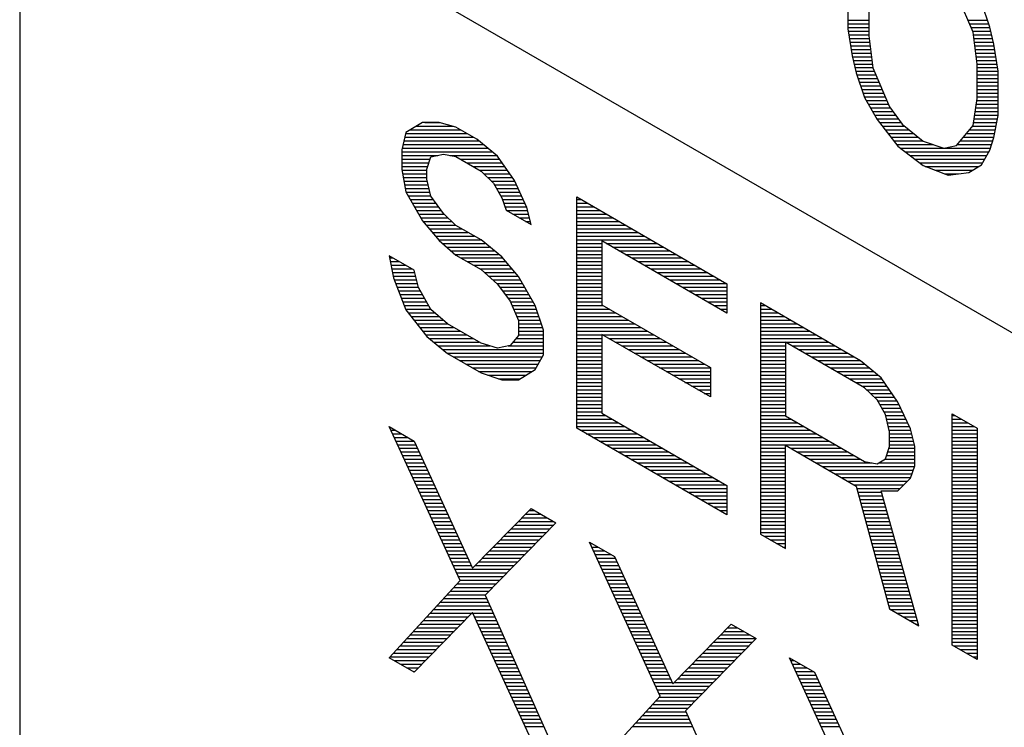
# Model space of a CAD drawing. Header units: millimetres. Extents: x 0 to 420, y -116 to 297.
# Tile 62 of 73: x 302.5 to 313.81, y 202.44 to 210.56. Entities that reach past the tile are written whole.
import ezdxf

# ---------------------------------------------------------------- set-up
doc = ezdxf.new("R2010")
doc.units = ezdxf.units.MM
doc.header["$LTSCALE"] = 23.1
doc.layers.get('0').update_dxf_attribs({"linetype": 'CONTINUOUS'})

msp = doc.modelspace()

# ---------------------------------------------------------------- linework, layer by layer
at = {"color": 7, "linetype": 'Continuous'}
for p, q in [((302.504, 235.999), (302.504, 200.072)), ((306.746, 211.095), (333.178, 195.835)), ((312.013, 210.962), (312.013, 210.454)), ((313.449, 210.415), (313.258, 210.865)), ((312.252, 210.768), (312.252, 210.373)), ((313.641, 210.474), (313.545, 210.755)), ((312.013, 210.454), (312.061, 210.144)), ((313.497, 210.049), (313.449, 210.415)), ((313.688, 210.277), (313.641, 210.474)), ((312.252, 210.373), (312.3, 210.006)), ((313.736, 209.967), (313.688, 210.277)), ((312.061, 210.144), (312.108, 209.947)), ((313.497, 209.654), (313.497, 210.049)), ((312.108, 209.947), (312.204, 209.666)), ((312.3, 210.006), (312.491, 209.557)), ((313.736, 209.459), (313.736, 209.967)), ((312.204, 209.666), (312.348, 209.414)), ((313.449, 209.343), (313.497, 209.654)), ((312.491, 209.557), (312.635, 209.361)), ((307.129, 209.378), (306.938, 209.263)), ((307.321, 209.38), (307.129, 209.378)), ((307.512, 209.326), (307.321, 209.38)), ((312.348, 209.414), (312.587, 209.106)), ((312.635, 209.361), (312.875, 209.166)), ((313.688, 209.205), (313.736, 209.459)), ((306.938, 209.263), (306.89, 209.064)), ((307.752, 209.188), (307.512, 209.326)), ((313.258, 209.115), (313.449, 209.343)), ((307.991, 208.993), (307.752, 209.188)), ((312.875, 209.166), (313.114, 209.085)), ((313.641, 209.063), (313.688, 209.205)), ((306.89, 209.064), (306.89, 208.839)), ((312.587, 209.106), (312.875, 208.884)), ((313.114, 209.085), (313.258, 209.115)), ((313.545, 208.892), (313.641, 209.063)), ((307.177, 208.842), (307.225, 208.984)), ((307.225, 208.984), (307.369, 209.014)), ((307.369, 209.014), (307.512, 208.987)), ((307.512, 208.987), (307.8, 208.822)), ((308.183, 208.713), (307.991, 208.993)), ((306.89, 208.839), (306.938, 208.585)), ((307.177, 208.729), (307.177, 208.842)), ((307.8, 208.822), (307.943, 208.682)), ((312.875, 208.884), (313.162, 208.775)), ((313.162, 208.775), (313.401, 208.806)), ((313.401, 208.806), (313.545, 208.892)), ((307.225, 208.532), (307.177, 208.729)), ((307.943, 208.682), (308.039, 208.514)), ((308.326, 208.405), (308.183, 208.713)), ((306.938, 208.585), (307.129, 208.249)), ((307.369, 208.336), (307.225, 208.532)), ((308.039, 208.514), (308.087, 208.373)), ((308.901, 205.871), (308.901, 208.525)), ((308.901, 208.525), (310.624, 207.529)), ((308.087, 208.373), (308.374, 208.208)), ((308.374, 208.208), (308.326, 208.405)), ((307.129, 208.249), (307.321, 208.025)), ((307.512, 208.197), (307.369, 208.336)), ((307.8, 208.031), (307.512, 208.197)), ((307.321, 208.025), (307.512, 207.858)), ((308.039, 207.836), (307.8, 208.031)), ((309.188, 208.02), (309.188, 207.286)), ((310.624, 207.191), (309.188, 208.02)), ((306.746, 207.849), (306.794, 207.595)), ((307.033, 207.683), (306.746, 207.849)), ((307.512, 207.858), (307.8, 207.692)), ((308.23, 207.613), (308.039, 207.836)), ((307.081, 207.486), (307.033, 207.683)), ((307.8, 207.692), (307.991, 207.525)), ((306.794, 207.595), (306.938, 207.23)), ((308.422, 207.277), (308.23, 207.613)), ((307.225, 207.234), (307.081, 207.486)), ((307.991, 207.525), (308.135, 207.329)), ((310.624, 207.529), (310.624, 207.191)), ((308.135, 207.329), (308.23, 207.105)), ((306.938, 207.23), (307.177, 206.922)), ((307.416, 207.067), (307.225, 207.234)), ((308.518, 206.995), (308.422, 207.277)), ((309.188, 207.286), (310.433, 206.567)), ((311.007, 207.308), (311.007, 204.655)), ((312.156, 206.645), (311.007, 207.308)), ((308.23, 207.105), (308.23, 206.935)), ((307.8, 206.845), (307.416, 207.067)), ((308.518, 206.713), (308.518, 206.995)), ((307.177, 206.922), (307.416, 206.728)), ((308.23, 206.935), (308.135, 206.821)), ((309.188, 206.947), (309.188, 206.044)), ((310.433, 206.229), (309.188, 206.947)), ((307.991, 206.791), (307.8, 206.845)), ((308.135, 206.821), (307.991, 206.791)), ((311.295, 206.86), (311.295, 206.013)), ((312.204, 206.335), (311.295, 206.86)), ((307.416, 206.728), (307.8, 206.507)), ((308.422, 206.543), (308.518, 206.713)), ((308.23, 206.427), (308.422, 206.543)), ((310.433, 206.567), (310.433, 206.229)), ((312.396, 206.45), (312.156, 206.645)), ((307.8, 206.507), (308.039, 206.425)), ((308.039, 206.425), (308.23, 206.427)), ((312.587, 206.17), (312.396, 206.45)), ((312.348, 206.196), (312.204, 206.335)), ((312.444, 206.027), (312.348, 206.196)), ((312.731, 205.862), (312.587, 206.17)), ((309.188, 206.044), (310.624, 205.215)), ((311.295, 206.013), (312.204, 205.488)), ((312.491, 205.83), (312.444, 206.027)), ((313.21, 203.383), (313.21, 206.037)), ((313.21, 206.037), (313.497, 205.871)), ((307.56, 204.122), (306.746, 205.89)), ((306.746, 205.89), (307.033, 205.724)), ((310.624, 204.876), (308.901, 205.871)), ((312.779, 205.665), (312.731, 205.862)), ((313.497, 205.871), (313.497, 203.217)), ((312.491, 205.661), (312.491, 205.83)), ((307.033, 205.724), (307.704, 204.264)), ((311.295, 204.489), (311.295, 205.675)), ((311.295, 205.675), (312.108, 205.205)), ((312.444, 205.519), (312.491, 205.661)), ((312.779, 205.439), (312.779, 205.665)), ((312.348, 205.462), (312.444, 205.519)), ((312.204, 205.488), (312.348, 205.462)), ((312.731, 205.297), (312.779, 205.439)), ((312.587, 205.154), (312.731, 205.297)), ((310.624, 205.215), (310.624, 204.876)), ((312.108, 205.205), (312.491, 203.798)), ((312.396, 205.152), (312.587, 205.154)), ((312.827, 203.604), (312.396, 205.152)), ((307.704, 204.264), (308.374, 204.95)), ((308.374, 204.95), (308.661, 204.784)), ((308.661, 204.784), (307.847, 203.956)), ((311.007, 204.655), (311.295, 204.489)), ((309.858, 202.795), (309.044, 204.563)), ((309.044, 204.563), (309.332, 204.397)), ((309.332, 204.397), (310.002, 202.938)), ((306.746, 203.236), (307.56, 204.122)), ((307.847, 203.956), (308.661, 202.131)), ((307.704, 203.756), (307.033, 203.071)), ((308.374, 202.297), (307.704, 203.756)), ((312.491, 203.798), (312.827, 203.604)), ((310.002, 202.938), (310.672, 203.623)), ((310.672, 203.623), (310.959, 203.458)), ((310.959, 203.458), (310.146, 202.629)), ((313.497, 203.217), (313.21, 203.383)), ((307.033, 203.071), (306.746, 203.236)), ((312.156, 201.468), (311.342, 203.236)), ((311.342, 203.236), (311.63, 203.071)), ((311.63, 203.071), (312.3, 201.611)), ((309.044, 201.91), (309.858, 202.795)), ((310.146, 202.629), (310.959, 200.804))]:
    msp.add_line(p, q, dxfattribs=at)
at = {"color": 2, "linetype": 'Continuous'}
for p, q in [((312.013, 210.554), (312.252, 210.554)), ((312.013, 210.512), (312.252, 210.512)), ((313.39, 210.554), (313.613, 210.554)), ((313.408, 210.512), (313.628, 210.512)), ((312.013, 210.47), (312.252, 210.47)), ((312.017, 210.428), (312.252, 210.428)), ((312.023, 210.386), (312.252, 210.386)), ((313.426, 210.47), (313.642, 210.47)), ((313.444, 210.428), (313.652, 210.428)), ((313.453, 210.386), (313.662, 210.386)), ((312.03, 210.344), (312.256, 210.344)), ((312.036, 210.302), (312.261, 210.302)), ((313.458, 210.344), (313.672, 210.344)), ((313.464, 210.302), (313.682, 210.302)), ((312.043, 210.26), (312.267, 210.26)), ((312.049, 210.218), (312.272, 210.218)), ((312.056, 210.176), (312.278, 210.176)), ((313.469, 210.26), (313.691, 210.26)), ((313.475, 210.218), (313.698, 210.218)), ((313.48, 210.176), (313.704, 210.176)), ((312.063, 210.134), (312.283, 210.134)), ((312.073, 210.092), (312.289, 210.092)), ((312.083, 210.05), (312.294, 210.05)), ((313.486, 210.134), (313.711, 210.134)), ((313.491, 210.092), (313.717, 210.092)), ((313.497, 210.05), (313.723, 210.05)), ((312.094, 210.008), (312.3, 210.008)), ((312.104, 209.966), (312.317, 209.966)), ((313.497, 210.008), (313.73, 210.008)), ((313.497, 209.966), (313.736, 209.966)), ((312.116, 209.924), (312.335, 209.924)), ((312.131, 209.882), (312.353, 209.882)), ((312.145, 209.84), (312.371, 209.84)), ((313.497, 209.924), (313.736, 209.924)), ((313.497, 209.882), (313.736, 209.882)), ((313.497, 209.84), (313.736, 209.84)), ((312.159, 209.798), (312.389, 209.798)), ((312.174, 209.756), (312.406, 209.756)), ((312.188, 209.714), (312.424, 209.714)), ((313.497, 209.798), (313.736, 209.798)), ((313.497, 209.756), (313.736, 209.756)), ((313.497, 209.714), (313.736, 209.714)), ((312.202, 209.672), (312.442, 209.672)), ((312.225, 209.63), (312.46, 209.63)), ((312.249, 209.588), (312.478, 209.588)), ((313.487, 209.588), (313.736, 209.588)), ((313.493, 209.63), (313.736, 209.63)), ((313.497, 209.672), (313.736, 209.672)), ((312.273, 209.546), (312.499, 209.546)), ((312.296, 209.504), (312.53, 209.504)), ((313.474, 209.504), (313.736, 209.504)), ((313.48, 209.546), (313.736, 209.546)), ((307.155, 209.378), (307.328, 209.378)), ((312.32, 209.462), (312.561, 209.462)), ((312.344, 209.42), (312.592, 209.42)), ((312.376, 209.378), (312.622, 209.378)), ((313.454, 209.378), (313.721, 209.378)), ((313.461, 209.42), (313.729, 209.42)), ((313.467, 209.462), (313.736, 209.462)), ((306.935, 209.252), (307.64, 209.252)), ((306.99, 209.294), (307.568, 209.294)), ((307.06, 209.336), (307.477, 209.336)), ((312.408, 209.336), (312.666, 209.336)), ((312.441, 209.294), (312.717, 209.294)), ((312.474, 209.252), (312.769, 209.252)), ((313.373, 209.252), (313.697, 209.252)), ((313.408, 209.294), (313.705, 209.294)), ((313.444, 209.336), (313.713, 209.336)), ((306.915, 209.168), (307.776, 209.168)), ((306.925, 209.21), (307.713, 209.21)), ((312.506, 209.21), (312.82, 209.21)), ((312.539, 209.168), (312.872, 209.168)), ((313.303, 209.168), (313.676, 209.168)), ((313.338, 209.21), (313.689, 209.21)), ((306.89, 209.042), (307.931, 209.042)), ((306.895, 209.084), (307.879, 209.084)), ((306.905, 209.126), (307.828, 209.126)), ((312.572, 209.126), (312.992, 209.126)), ((312.616, 209.084), (313.648, 209.084)), ((312.67, 209.042), (313.629, 209.042)), ((313.267, 209.126), (313.662, 209.126)), ((306.89, 209), (307.303, 209)), ((306.89, 208.958), (307.216, 208.958)), ((306.89, 208.916), (307.202, 208.916)), ((307.443, 209), (307.982, 209)), ((307.563, 208.958), (308.015, 208.958)), ((307.636, 208.916), (308.044, 208.916)), ((312.724, 209), (313.605, 209)), ((312.779, 208.958), (313.582, 208.958)), ((312.833, 208.916), (313.558, 208.916)), ((306.89, 208.874), (307.188, 208.874)), ((306.891, 208.832), (307.177, 208.832)), ((307.708, 208.874), (308.072, 208.874)), ((307.781, 208.832), (308.101, 208.832)), ((312.9, 208.874), (313.515, 208.874)), ((313.01, 208.832), (313.445, 208.832)), ((306.899, 208.79), (307.177, 208.79)), ((306.907, 208.748), (307.177, 208.748)), ((306.915, 208.706), (307.183, 208.706)), ((307.832, 208.79), (308.13, 208.79)), ((307.875, 208.748), (308.159, 208.748)), ((307.918, 208.706), (308.186, 208.706)), ((313.121, 208.79), (313.282, 208.79)), ((306.923, 208.664), (307.193, 208.664)), ((306.931, 208.622), (307.203, 208.622)), ((306.941, 208.58), (307.213, 208.58)), ((307.953, 208.664), (308.205, 208.664)), ((307.977, 208.622), (308.225, 208.622)), ((308.001, 208.58), (308.244, 208.58)), ((306.964, 208.538), (307.224, 208.538)), ((306.988, 208.496), (307.251, 208.496)), ((308.025, 208.538), (308.264, 208.538)), ((308.045, 208.496), (308.284, 208.496)), ((308.901, 208.496), (308.95, 208.496)), ((307.012, 208.454), (307.282, 208.454)), ((307.036, 208.412), (307.313, 208.412)), ((307.06, 208.37), (307.344, 208.37)), ((308.059, 208.454), (308.303, 208.454)), ((308.074, 208.412), (308.323, 208.412)), ((308.092, 208.37), (308.335, 208.37)), ((308.901, 208.454), (309.023, 208.454)), ((308.901, 208.412), (309.095, 208.412)), ((308.901, 208.37), (309.168, 208.37)), ((307.084, 208.328), (307.377, 208.328)), ((307.108, 208.286), (307.42, 208.286)), ((307.133, 208.244), (307.464, 208.244)), ((308.165, 208.328), (308.345, 208.328)), ((308.238, 208.286), (308.355, 208.286)), ((308.311, 208.244), (308.365, 208.244)), ((308.901, 208.328), (309.241, 208.328)), ((308.901, 208.286), (309.314, 208.286)), ((308.901, 208.244), (309.386, 208.244)), ((307.169, 208.202), (307.507, 208.202)), ((307.205, 208.16), (307.576, 208.16)), ((307.241, 208.118), (307.649, 208.118)), ((308.901, 208.202), (309.459, 208.202)), ((308.901, 208.16), (309.532, 208.16)), ((308.901, 208.118), (309.605, 208.118)), ((307.277, 208.076), (307.721, 208.076)), ((307.313, 208.034), (307.794, 208.034)), ((308.901, 208.076), (309.677, 208.076)), ((308.901, 208.034), (309.75, 208.034)), ((307.359, 207.992), (307.847, 207.992)), ((307.407, 207.95), (307.899, 207.95)), ((307.455, 207.908), (307.951, 207.908)), ((308.901, 207.992), (309.188, 207.992)), ((308.901, 207.95), (309.188, 207.95)), ((308.901, 207.908), (309.188, 207.908)), ((309.236, 207.992), (309.823, 207.992)), ((309.309, 207.95), (309.895, 207.95)), ((309.381, 207.908), (309.968, 207.908)), ((306.751, 207.824), (306.789, 207.824)), ((306.759, 207.782), (306.861, 207.782)), ((307.503, 207.866), (308.002, 207.866)), ((307.571, 207.824), (308.049, 207.824)), ((307.644, 207.782), (308.085, 207.782)), ((308.901, 207.866), (309.188, 207.866)), ((308.901, 207.824), (309.188, 207.824)), ((308.901, 207.782), (309.188, 207.782)), ((309.454, 207.866), (310.041, 207.866)), ((309.527, 207.824), (310.114, 207.824)), ((309.6, 207.782), (310.186, 207.782)), ((306.767, 207.74), (306.934, 207.74)), ((306.775, 207.698), (307.007, 207.698)), ((307.717, 207.74), (308.121, 207.74)), ((307.789, 207.698), (308.157, 207.698)), ((308.901, 207.74), (309.188, 207.74)), ((308.901, 207.698), (309.188, 207.698)), ((309.672, 207.74), (310.259, 207.74)), ((309.745, 207.698), (310.332, 207.698)), ((306.783, 207.656), (307.04, 207.656)), ((306.791, 207.614), (307.05, 207.614)), ((306.803, 207.572), (307.06, 207.572)), ((307.841, 207.656), (308.193, 207.656)), ((307.889, 207.614), (308.229, 207.614)), ((307.937, 207.572), (308.254, 207.572)), ((308.901, 207.656), (309.188, 207.656)), ((308.901, 207.614), (309.188, 207.614)), ((308.901, 207.572), (309.188, 207.572)), ((309.818, 207.656), (310.405, 207.656)), ((309.891, 207.614), (310.477, 207.614)), ((309.963, 207.572), (310.55, 207.572)), ((306.82, 207.53), (307.071, 207.53)), ((306.836, 207.488), (307.081, 207.488)), ((306.853, 207.446), (307.104, 207.446)), ((307.985, 207.53), (308.278, 207.53)), ((308.018, 207.488), (308.301, 207.488)), ((308.049, 207.446), (308.325, 207.446)), ((308.901, 207.53), (309.188, 207.53)), ((308.901, 207.488), (309.188, 207.488)), ((308.901, 207.446), (309.188, 207.446)), ((310.036, 207.53), (310.623, 207.53)), ((310.109, 207.488), (310.624, 207.488)), ((310.182, 207.446), (310.624, 207.446)), ((306.869, 207.404), (307.128, 207.404)), ((306.886, 207.362), (307.152, 207.362)), ((308.08, 207.404), (308.349, 207.404)), ((308.111, 207.362), (308.373, 207.362)), ((308.901, 207.404), (309.188, 207.404)), ((308.901, 207.362), (309.188, 207.362)), ((310.254, 207.404), (310.624, 207.404)), ((310.327, 207.362), (310.624, 207.362)), ((306.902, 207.32), (307.176, 207.32)), ((306.919, 207.278), (307.2, 207.278)), ((306.935, 207.236), (307.223, 207.236)), ((308.139, 207.32), (308.397, 207.32)), ((308.157, 207.278), (308.421, 207.278)), ((308.174, 207.236), (308.436, 207.236)), ((308.901, 207.32), (309.188, 207.32)), ((308.901, 207.278), (309.201, 207.278)), ((308.901, 207.236), (309.274, 207.236)), ((310.4, 207.32), (310.624, 207.32)), ((310.473, 207.278), (310.624, 207.278)), ((310.545, 207.236), (310.624, 207.236)), ((311.007, 207.278), (311.059, 207.278)), ((311.007, 207.236), (311.132, 207.236)), ((306.966, 207.194), (307.27, 207.194)), ((306.998, 207.152), (307.318, 207.152)), ((307.031, 207.11), (307.366, 207.11)), ((308.192, 207.194), (308.45, 207.194)), ((308.21, 207.152), (308.464, 207.152)), ((308.228, 207.11), (308.479, 207.11)), ((308.901, 207.194), (309.347, 207.194)), ((308.901, 207.152), (309.42, 207.152)), ((308.901, 207.11), (309.492, 207.11)), ((310.618, 207.194), (310.624, 207.194)), ((311.007, 207.194), (311.205, 207.194)), ((311.007, 207.152), (311.278, 207.152)), ((311.007, 207.11), (311.35, 207.11)), ((307.064, 207.068), (307.415, 207.068)), ((307.096, 207.026), (307.486, 207.026)), ((308.23, 207.068), (308.493, 207.068)), ((308.23, 207.026), (308.507, 207.026)), ((308.901, 207.068), (309.565, 207.068)), ((308.901, 207.026), (309.638, 207.026)), ((311.007, 207.068), (311.423, 207.068)), ((311.007, 207.026), (311.496, 207.026)), ((307.129, 206.984), (307.559, 206.984)), ((307.162, 206.942), (307.632, 206.942)), ((307.204, 206.9), (307.705, 206.9)), ((308.201, 206.9), (308.518, 206.9)), ((308.23, 206.984), (308.518, 206.984)), ((308.23, 206.942), (308.518, 206.942)), ((308.901, 206.984), (309.711, 206.984)), ((308.901, 206.942), (309.188, 206.942)), ((308.901, 206.9), (309.188, 206.9)), ((309.197, 206.942), (309.783, 206.942)), ((309.269, 206.9), (309.856, 206.9)), ((311.007, 206.984), (311.569, 206.984)), ((311.007, 206.942), (311.641, 206.942)), ((311.007, 206.9), (311.714, 206.9)), ((307.256, 206.858), (307.777, 206.858)), ((307.308, 206.816), (307.903, 206.816)), ((307.359, 206.774), (308.518, 206.774)), ((308.11, 206.816), (308.518, 206.816)), ((308.166, 206.858), (308.518, 206.858)), ((308.901, 206.858), (309.188, 206.858)), ((308.901, 206.816), (309.188, 206.816)), ((308.901, 206.774), (309.188, 206.774)), ((309.342, 206.858), (309.929, 206.858)), ((309.415, 206.816), (310.002, 206.816)), ((309.488, 206.774), (310.074, 206.774)), ((311.007, 206.858), (311.787, 206.858)), ((311.007, 206.816), (311.295, 206.816)), ((311.007, 206.774), (311.295, 206.774)), ((311.371, 206.816), (311.86, 206.816)), ((311.443, 206.774), (311.932, 206.774)), ((307.411, 206.732), (308.518, 206.732)), ((307.482, 206.69), (308.505, 206.69)), ((307.554, 206.648), (308.481, 206.648)), ((308.901, 206.732), (309.188, 206.732)), ((308.901, 206.69), (309.188, 206.69)), ((308.901, 206.648), (309.188, 206.648)), ((309.56, 206.732), (310.147, 206.732)), ((309.633, 206.69), (310.22, 206.69)), ((309.706, 206.648), (310.293, 206.648)), ((311.007, 206.732), (311.295, 206.732)), ((311.007, 206.69), (311.295, 206.69)), ((311.007, 206.648), (311.295, 206.648)), ((311.516, 206.732), (312.005, 206.732)), ((311.589, 206.69), (312.078, 206.69)), ((311.662, 206.648), (312.151, 206.648)), ((307.627, 206.606), (308.458, 206.606)), ((307.7, 206.564), (308.434, 206.564)), ((308.901, 206.606), (309.188, 206.606)), ((308.901, 206.564), (309.188, 206.564)), ((309.779, 206.606), (310.365, 206.606)), ((309.851, 206.564), (310.433, 206.564)), ((311.007, 206.606), (311.295, 206.606)), ((311.007, 206.564), (311.295, 206.564)), ((311.734, 206.606), (312.204, 206.606)), ((311.807, 206.564), (312.256, 206.564)), ((307.773, 206.522), (308.388, 206.522)), ((307.877, 206.48), (308.318, 206.48)), ((308, 206.438), (308.249, 206.438)), ((308.901, 206.522), (309.188, 206.522)), ((308.901, 206.48), (309.188, 206.48)), ((308.901, 206.438), (309.188, 206.438)), ((309.924, 206.522), (310.433, 206.522)), ((309.997, 206.48), (310.433, 206.48)), ((310.07, 206.438), (310.433, 206.438)), ((311.007, 206.522), (311.295, 206.522)), ((311.007, 206.48), (311.295, 206.48)), ((311.007, 206.438), (311.295, 206.438)), ((311.88, 206.522), (312.307, 206.522)), ((311.953, 206.48), (312.359, 206.48)), ((312.025, 206.438), (312.404, 206.438)), ((308.901, 206.396), (309.188, 206.396)), ((308.901, 206.354), (309.188, 206.354)), ((308.901, 206.312), (309.188, 206.312)), ((310.142, 206.396), (310.433, 206.396)), ((310.215, 206.354), (310.433, 206.354)), ((310.288, 206.312), (310.433, 206.312)), ((311.007, 206.396), (311.295, 206.396)), ((311.007, 206.354), (311.295, 206.354)), ((311.007, 206.312), (311.295, 206.312)), ((312.098, 206.396), (312.433, 206.396)), ((312.171, 206.354), (312.461, 206.354)), ((312.228, 206.312), (312.49, 206.312)), ((308.901, 206.27), (309.188, 206.27)), ((308.901, 206.228), (309.188, 206.228)), ((310.361, 206.27), (310.433, 206.27)), ((311.007, 206.27), (311.295, 206.27)), ((311.007, 206.228), (311.295, 206.228)), ((312.271, 206.27), (312.519, 206.27)), ((312.314, 206.228), (312.548, 206.228)), ((308.901, 206.186), (309.188, 206.186)), ((308.901, 206.144), (309.188, 206.144)), ((308.901, 206.102), (309.188, 206.102)), ((311.007, 206.186), (311.295, 206.186)), ((311.007, 206.144), (311.295, 206.144)), ((311.007, 206.102), (311.295, 206.102)), ((312.353, 206.186), (312.576, 206.186)), ((312.377, 206.144), (312.599, 206.144)), ((312.401, 206.102), (312.619, 206.102)), ((308.901, 206.06), (309.188, 206.06)), ((308.901, 206.018), (309.232, 206.018)), ((308.901, 205.976), (309.305, 205.976)), ((311.007, 206.06), (311.295, 206.06)), ((311.007, 206.018), (311.295, 206.018)), ((311.007, 205.976), (311.359, 205.976)), ((312.425, 206.06), (312.638, 206.06)), ((312.446, 206.018), (312.658, 206.018)), ((312.456, 205.976), (312.678, 205.976)), ((313.21, 206.018), (313.242, 206.018)), ((313.21, 205.976), (313.315, 205.976)), ((308.901, 205.934), (309.378, 205.934)), ((308.901, 205.892), (309.451, 205.892)), ((311.007, 205.934), (311.432, 205.934)), ((311.007, 205.892), (311.504, 205.892)), ((312.466, 205.934), (312.697, 205.934)), ((312.476, 205.892), (312.717, 205.892)), ((313.21, 205.934), (313.387, 205.934)), ((313.21, 205.892), (313.46, 205.892)), ((306.765, 205.85), (306.815, 205.85)), ((306.784, 205.808), (306.888, 205.808)), ((306.803, 205.766), (306.961, 205.766)), ((308.937, 205.85), (309.523, 205.85)), ((309.009, 205.808), (309.596, 205.808)), ((309.082, 205.766), (309.669, 205.766)), ((311.007, 205.85), (311.577, 205.85)), ((311.007, 205.808), (311.65, 205.808)), ((311.007, 205.766), (311.722, 205.766)), ((312.487, 205.85), (312.734, 205.85)), ((312.491, 205.808), (312.744, 205.808)), ((312.491, 205.766), (312.754, 205.766)), ((313.21, 205.85), (313.497, 205.85)), ((313.21, 205.808), (313.497, 205.808)), ((313.21, 205.766), (313.497, 205.766)), ((306.823, 205.724), (307.033, 205.724)), ((306.842, 205.682), (307.053, 205.682)), ((306.861, 205.64), (307.072, 205.64)), ((309.155, 205.724), (309.742, 205.724)), ((309.228, 205.682), (309.814, 205.682)), ((309.3, 205.64), (309.887, 205.64)), ((311.007, 205.724), (311.795, 205.724)), ((311.007, 205.682), (311.868, 205.682)), ((311.007, 205.64), (311.295, 205.64)), ((311.354, 205.64), (311.941, 205.64)), ((312.484, 205.64), (312.779, 205.64)), ((312.491, 205.724), (312.764, 205.724)), ((312.491, 205.682), (312.774, 205.682)), ((313.21, 205.724), (313.497, 205.724)), ((313.21, 205.682), (313.497, 205.682)), ((313.21, 205.64), (313.497, 205.64)), ((306.881, 205.598), (307.091, 205.598)), ((306.9, 205.556), (307.111, 205.556)), ((309.373, 205.598), (309.96, 205.598)), ((309.446, 205.556), (310.033, 205.556)), ((311.007, 205.598), (311.295, 205.598)), ((311.007, 205.556), (311.295, 205.556)), ((311.427, 205.598), (312.013, 205.598)), ((311.499, 205.556), (312.086, 205.556)), ((312.456, 205.556), (312.779, 205.556)), ((312.47, 205.598), (312.779, 205.598)), ((313.21, 205.598), (313.497, 205.598)), ((313.21, 205.556), (313.497, 205.556)), ((306.919, 205.514), (307.13, 205.514)), ((306.939, 205.472), (307.149, 205.472)), ((306.958, 205.43), (307.168, 205.43)), ((309.519, 205.514), (310.105, 205.514)), ((309.591, 205.472), (310.178, 205.472)), ((309.664, 205.43), (310.251, 205.43)), ((311.007, 205.514), (311.295, 205.514)), ((311.007, 205.472), (311.295, 205.472)), ((311.007, 205.43), (311.295, 205.43)), ((311.572, 205.514), (312.159, 205.514)), ((311.645, 205.472), (312.29, 205.472)), ((311.718, 205.43), (312.776, 205.43)), ((312.365, 205.472), (312.779, 205.472)), ((312.435, 205.514), (312.779, 205.514)), ((313.21, 205.514), (313.497, 205.514)), ((313.21, 205.472), (313.497, 205.472)), ((313.21, 205.43), (313.497, 205.43)), ((306.977, 205.388), (307.188, 205.388)), ((306.996, 205.346), (307.207, 205.346)), ((307.016, 205.304), (307.226, 205.304)), ((309.737, 205.388), (310.324, 205.388)), ((309.81, 205.346), (310.396, 205.346)), ((309.882, 205.304), (310.469, 205.304)), ((311.007, 205.388), (311.295, 205.388)), ((311.007, 205.346), (311.295, 205.346)), ((311.007, 205.304), (311.295, 205.304)), ((311.79, 205.388), (312.762, 205.388)), ((311.863, 205.346), (312.748, 205.346)), ((311.936, 205.304), (312.733, 205.304)), ((313.21, 205.388), (313.497, 205.388)), ((313.21, 205.346), (313.497, 205.346)), ((313.21, 205.304), (313.497, 205.304)), ((307.035, 205.262), (307.246, 205.262)), ((307.054, 205.22), (307.265, 205.22)), ((307.074, 205.178), (307.284, 205.178)), ((309.955, 205.262), (310.542, 205.262)), ((310.028, 205.22), (310.615, 205.22)), ((310.101, 205.178), (310.624, 205.178)), ((311.007, 205.262), (311.295, 205.262)), ((311.007, 205.22), (311.295, 205.22)), ((311.007, 205.178), (311.295, 205.178)), ((312.009, 205.262), (312.696, 205.262)), ((312.081, 205.22), (312.654, 205.22)), ((312.116, 205.178), (312.612, 205.178)), ((313.21, 205.262), (313.497, 205.262)), ((313.21, 205.22), (313.497, 205.22)), ((313.21, 205.178), (313.497, 205.178)), ((307.093, 205.136), (307.303, 205.136)), ((307.112, 205.094), (307.323, 205.094)), ((310.173, 205.136), (310.624, 205.136)), ((310.246, 205.094), (310.624, 205.094)), ((311.007, 205.136), (311.295, 205.136)), ((311.007, 205.094), (311.295, 205.094)), ((312.127, 205.136), (312.4, 205.136)), ((312.139, 205.094), (312.412, 205.094)), ((313.21, 205.136), (313.497, 205.136)), ((313.21, 205.094), (313.497, 205.094)), ((307.132, 205.052), (307.342, 205.052)), ((307.151, 205.01), (307.361, 205.01)), ((307.17, 204.968), (307.381, 204.968)), ((310.319, 205.052), (310.624, 205.052)), ((310.392, 205.01), (310.624, 205.01)), ((310.464, 204.968), (310.624, 204.968)), ((311.007, 205.052), (311.295, 205.052)), ((311.007, 205.01), (311.295, 205.01)), ((311.007, 204.968), (311.295, 204.968)), ((312.15, 205.052), (312.423, 205.052)), ((312.161, 205.01), (312.435, 205.01)), ((312.173, 204.968), (312.447, 204.968)), ((313.21, 205.052), (313.497, 205.052)), ((313.21, 205.01), (313.497, 205.01)), ((313.21, 204.968), (313.497, 204.968)), ((307.19, 204.926), (307.4, 204.926)), ((307.209, 204.884), (307.419, 204.884)), ((307.228, 204.842), (307.438, 204.842)), ((308.268, 204.842), (308.561, 204.842)), ((308.31, 204.884), (308.488, 204.884)), ((308.351, 204.926), (308.416, 204.926)), ((310.537, 204.926), (310.624, 204.926)), ((310.61, 204.884), (310.624, 204.884)), ((311.007, 204.926), (311.295, 204.926)), ((311.007, 204.884), (311.295, 204.884)), ((311.007, 204.842), (311.295, 204.842)), ((312.184, 204.926), (312.459, 204.926)), ((312.196, 204.884), (312.47, 204.884)), ((312.207, 204.842), (312.482, 204.842)), ((313.21, 204.926), (313.497, 204.926)), ((313.21, 204.884), (313.497, 204.884)), ((313.21, 204.842), (313.497, 204.842)), ((307.248, 204.8), (307.458, 204.8)), ((307.267, 204.758), (307.477, 204.758)), ((308.186, 204.758), (308.636, 204.758)), ((308.227, 204.8), (308.634, 204.8)), ((311.007, 204.8), (311.295, 204.8)), ((311.007, 204.758), (311.295, 204.758)), ((312.219, 204.8), (312.494, 204.8)), ((312.23, 204.758), (312.505, 204.758)), ((313.21, 204.8), (313.497, 204.8)), ((313.21, 204.758), (313.497, 204.758)), ((307.286, 204.716), (307.496, 204.716)), ((307.306, 204.674), (307.516, 204.674)), ((307.325, 204.632), (307.535, 204.632)), ((308.063, 204.632), (308.512, 204.632)), ((308.104, 204.674), (308.553, 204.674)), ((308.145, 204.716), (308.594, 204.716)), ((311.007, 204.716), (311.295, 204.716)), ((311.007, 204.674), (311.295, 204.674)), ((311.046, 204.632), (311.295, 204.632)), ((312.241, 204.716), (312.517, 204.716)), ((312.253, 204.674), (312.529, 204.674)), ((312.264, 204.632), (312.54, 204.632)), ((313.21, 204.716), (313.497, 204.716)), ((313.21, 204.674), (313.497, 204.674)), ((313.21, 204.632), (313.497, 204.632)), ((307.344, 204.59), (307.554, 204.59)), ((307.364, 204.548), (307.573, 204.548)), ((307.383, 204.506), (307.593, 204.506)), ((307.94, 204.506), (308.388, 204.506)), ((307.981, 204.548), (308.429, 204.548)), ((308.022, 204.59), (308.471, 204.59)), ((309.051, 204.548), (309.07, 204.548)), ((309.071, 204.506), (309.143, 204.506)), ((311.119, 204.59), (311.295, 204.59)), ((311.192, 204.548), (311.295, 204.548)), ((311.264, 204.506), (311.295, 204.506)), ((312.276, 204.59), (312.552, 204.59)), ((312.287, 204.548), (312.564, 204.548)), ((312.299, 204.506), (312.575, 204.506)), ((313.21, 204.59), (313.497, 204.59)), ((313.21, 204.548), (313.497, 204.548)), ((313.21, 204.506), (313.497, 204.506)), ((307.402, 204.464), (307.612, 204.464)), ((307.422, 204.422), (307.631, 204.422)), ((307.858, 204.422), (308.306, 204.422)), ((307.899, 204.464), (308.347, 204.464)), ((309.09, 204.464), (309.216, 204.464)), ((309.109, 204.422), (309.289, 204.422)), ((312.31, 204.464), (312.587, 204.464)), ((312.321, 204.422), (312.599, 204.422)), ((313.21, 204.464), (313.497, 204.464)), ((313.21, 204.422), (313.497, 204.422)), ((307.441, 204.38), (307.651, 204.38)), ((307.46, 204.338), (307.67, 204.338)), ((307.48, 204.296), (307.689, 204.296)), ((307.735, 204.296), (308.182, 204.296)), ((307.776, 204.338), (308.223, 204.338)), ((307.817, 204.38), (308.264, 204.38)), ((309.129, 204.38), (309.339, 204.38)), ((309.148, 204.338), (309.359, 204.338)), ((309.167, 204.296), (309.378, 204.296)), ((312.333, 204.38), (312.611, 204.38)), ((312.344, 204.338), (312.622, 204.338)), ((312.356, 204.296), (312.634, 204.296)), ((313.21, 204.38), (313.497, 204.38)), ((313.21, 204.338), (313.497, 204.338)), ((313.21, 204.296), (313.497, 204.296)), ((307.499, 204.254), (308.141, 204.254)), ((307.518, 204.212), (308.099, 204.212)), ((307.538, 204.17), (308.058, 204.17)), ((309.187, 204.254), (309.397, 204.254)), ((309.206, 204.212), (309.417, 204.212)), ((309.225, 204.17), (309.436, 204.17)), ((312.367, 204.254), (312.646, 204.254)), ((312.379, 204.212), (312.657, 204.212)), ((312.39, 204.17), (312.669, 204.17)), ((313.21, 204.254), (313.497, 204.254)), ((313.21, 204.212), (313.497, 204.212)), ((313.21, 204.17), (313.497, 204.17)), ((307.528, 204.086), (307.976, 204.086)), ((307.557, 204.128), (308.017, 204.128)), ((309.245, 204.128), (309.455, 204.128)), ((309.264, 204.086), (309.474, 204.086)), ((312.402, 204.128), (312.681, 204.128)), ((312.413, 204.086), (312.692, 204.086)), ((313.21, 204.128), (313.497, 204.128)), ((313.21, 204.086), (313.497, 204.086)), ((307.412, 203.96), (307.852, 203.96)), ((307.45, 204.002), (307.893, 204.002)), ((307.489, 204.044), (307.934, 204.044)), ((309.283, 204.044), (309.494, 204.044)), ((309.303, 204.002), (309.513, 204.002)), ((309.322, 203.96), (309.532, 203.96)), ((312.424, 204.044), (312.704, 204.044)), ((312.436, 204.002), (312.716, 204.002)), ((312.447, 203.96), (312.728, 203.96)), ((313.21, 204.044), (313.497, 204.044)), ((313.21, 204.002), (313.497, 204.002)), ((313.21, 203.96), (313.497, 203.96)), ((307.296, 203.834), (307.902, 203.834)), ((307.335, 203.876), (307.883, 203.876)), ((307.373, 203.918), (307.864, 203.918)), ((309.341, 203.918), (309.552, 203.918)), ((309.361, 203.876), (309.571, 203.876)), ((309.38, 203.834), (309.59, 203.834)), ((312.459, 203.918), (312.739, 203.918)), ((312.47, 203.876), (312.751, 203.876)), ((312.482, 203.834), (312.763, 203.834)), ((313.21, 203.918), (313.497, 203.918)), ((313.21, 203.876), (313.497, 203.876)), ((313.21, 203.834), (313.497, 203.834)), ((307.18, 203.708), (307.657, 203.708)), ((307.219, 203.75), (307.698, 203.75)), ((307.257, 203.792), (307.92, 203.792)), ((307.707, 203.75), (307.939, 203.75)), ((307.726, 203.708), (307.958, 203.708)), ((309.399, 203.792), (309.609, 203.792)), ((309.419, 203.75), (309.629, 203.75)), ((309.438, 203.708), (309.648, 203.708)), ((312.501, 203.792), (312.774, 203.792)), ((312.574, 203.75), (312.786, 203.75)), ((312.647, 203.708), (312.798, 203.708)), ((313.21, 203.792), (313.497, 203.792)), ((313.21, 203.75), (313.497, 203.75)), ((313.21, 203.708), (313.497, 203.708)), ((307.103, 203.624), (307.575, 203.624)), ((307.141, 203.666), (307.616, 203.666)), ((307.745, 203.666), (307.976, 203.666)), ((307.764, 203.624), (307.995, 203.624)), ((309.457, 203.666), (309.667, 203.666)), ((309.476, 203.624), (309.687, 203.624)), ((312.719, 203.666), (312.809, 203.666)), ((312.792, 203.624), (312.821, 203.624)), ((313.21, 203.666), (313.497, 203.666)), ((313.21, 203.624), (313.497, 203.624)), ((306.987, 203.498), (307.451, 203.498)), ((307.026, 203.54), (307.493, 203.54)), ((307.064, 203.582), (307.534, 203.582)), ((307.784, 203.582), (308.014, 203.582)), ((307.803, 203.54), (308.033, 203.54)), ((307.822, 203.498), (308.051, 203.498)), ((309.496, 203.582), (309.706, 203.582)), ((309.515, 203.54), (309.725, 203.54)), ((309.534, 203.498), (309.744, 203.498)), ((310.55, 203.498), (310.889, 203.498)), ((310.591, 203.54), (310.816, 203.54)), ((310.632, 203.582), (310.744, 203.582)), ((313.21, 203.582), (313.497, 203.582)), ((313.21, 203.54), (313.497, 203.54)), ((313.21, 203.498), (313.497, 203.498)), ((306.871, 203.372), (307.328, 203.372)), ((306.91, 203.414), (307.369, 203.414)), ((306.948, 203.456), (307.41, 203.456)), ((307.842, 203.456), (308.07, 203.456)), ((307.861, 203.414), (308.089, 203.414)), ((307.88, 203.372), (308.108, 203.372)), ((309.554, 203.456), (309.764, 203.456)), ((309.573, 203.414), (309.783, 203.414)), ((309.592, 203.372), (309.802, 203.372)), ((310.427, 203.372), (310.876, 203.372)), ((310.468, 203.414), (310.917, 203.414)), ((310.509, 203.456), (310.958, 203.456)), ((313.21, 203.456), (313.497, 203.456)), ((313.21, 203.414), (313.497, 203.414)), ((313.229, 203.372), (313.497, 203.372)), ((306.794, 203.288), (307.246, 203.288)), ((306.832, 203.33), (307.287, 203.33)), ((307.899, 203.33), (308.126, 203.33)), ((307.919, 203.288), (308.145, 203.288)), ((309.612, 203.33), (309.822, 203.33)), ((309.631, 203.288), (309.841, 203.288)), ((310.344, 203.288), (310.793, 203.288)), ((310.386, 203.33), (310.834, 203.33)), ((313.301, 203.33), (313.497, 203.33)), ((313.374, 203.288), (313.497, 203.288)), ((306.755, 203.246), (307.205, 203.246)), ((306.802, 203.204), (307.164, 203.204)), ((306.875, 203.162), (307.123, 203.162)), ((307.938, 203.246), (308.164, 203.246)), ((307.957, 203.204), (308.183, 203.204)), ((307.977, 203.162), (308.201, 203.162)), ((309.65, 203.246), (309.86, 203.246)), ((309.67, 203.204), (309.879, 203.204)), ((309.689, 203.162), (309.899, 203.162)), ((310.221, 203.162), (310.669, 203.162)), ((310.262, 203.204), (310.711, 203.204)), ((310.303, 203.246), (310.752, 203.246)), ((311.357, 203.204), (311.398, 203.204)), ((311.377, 203.162), (311.471, 203.162)), ((313.447, 203.246), (313.497, 203.246)), ((306.947, 203.12), (307.082, 203.12)), ((307.02, 203.078), (307.041, 203.078)), ((307.996, 203.12), (308.22, 203.12)), ((308.015, 203.078), (308.239, 203.078)), ((308.034, 203.036), (308.257, 203.036)), ((309.708, 203.12), (309.918, 203.12)), ((309.728, 203.078), (309.937, 203.078)), ((309.747, 203.036), (309.957, 203.036)), ((310.098, 203.036), (310.546, 203.036)), ((310.139, 203.078), (310.587, 203.078)), ((310.18, 203.12), (310.628, 203.12)), ((311.396, 203.12), (311.544, 203.12)), ((311.415, 203.078), (311.617, 203.078)), ((311.435, 203.036), (311.645, 203.036)), ((308.054, 202.994), (308.276, 202.994)), ((308.073, 202.952), (308.295, 202.952)), ((309.766, 202.994), (309.976, 202.994)), ((309.786, 202.952), (309.995, 202.952)), ((310.016, 202.952), (310.463, 202.952)), ((310.057, 202.994), (310.504, 202.994)), ((311.454, 202.994), (311.665, 202.994)), ((311.473, 202.952), (311.684, 202.952)), ((308.092, 202.91), (308.314, 202.91)), ((308.112, 202.868), (308.332, 202.868)), ((308.131, 202.826), (308.351, 202.826)), ((309.805, 202.91), (310.422, 202.91)), ((309.824, 202.868), (310.381, 202.868)), ((309.844, 202.826), (310.339, 202.826)), ((311.493, 202.91), (311.703, 202.91)), ((311.512, 202.868), (311.723, 202.868)), ((311.531, 202.826), (311.742, 202.826)), ((308.15, 202.784), (308.37, 202.784)), ((308.169, 202.742), (308.389, 202.742)), ((308.189, 202.7), (308.407, 202.7)), ((309.771, 202.7), (310.216, 202.7)), ((309.81, 202.742), (310.257, 202.742)), ((309.849, 202.784), (310.298, 202.784)), ((311.551, 202.784), (311.761, 202.784)), ((311.57, 202.742), (311.78, 202.742)), ((311.589, 202.7), (311.8, 202.7)), ((308.208, 202.658), (308.426, 202.658)), ((308.227, 202.616), (308.445, 202.616)), ((309.694, 202.616), (310.151, 202.616)), ((309.733, 202.658), (310.174, 202.658)), ((311.609, 202.658), (311.819, 202.658)), ((311.628, 202.616), (311.838, 202.616)), ((308.247, 202.574), (308.464, 202.574)), ((308.266, 202.532), (308.482, 202.532)), ((308.285, 202.49), (308.501, 202.49)), ((309.578, 202.49), (310.207, 202.49)), ((309.617, 202.532), (310.189, 202.532)), ((309.655, 202.574), (310.17, 202.574)), ((311.647, 202.574), (311.858, 202.574)), ((311.667, 202.532), (311.877, 202.532)), ((311.686, 202.49), (311.896, 202.49)), ((308.304, 202.448), (308.52, 202.448)), ((309.54, 202.448), (310.226, 202.448)), ((311.705, 202.448), (311.915, 202.448))]:
    msp.add_line(p, q, dxfattribs=at)

doc.saveas('drawing.dxf')
